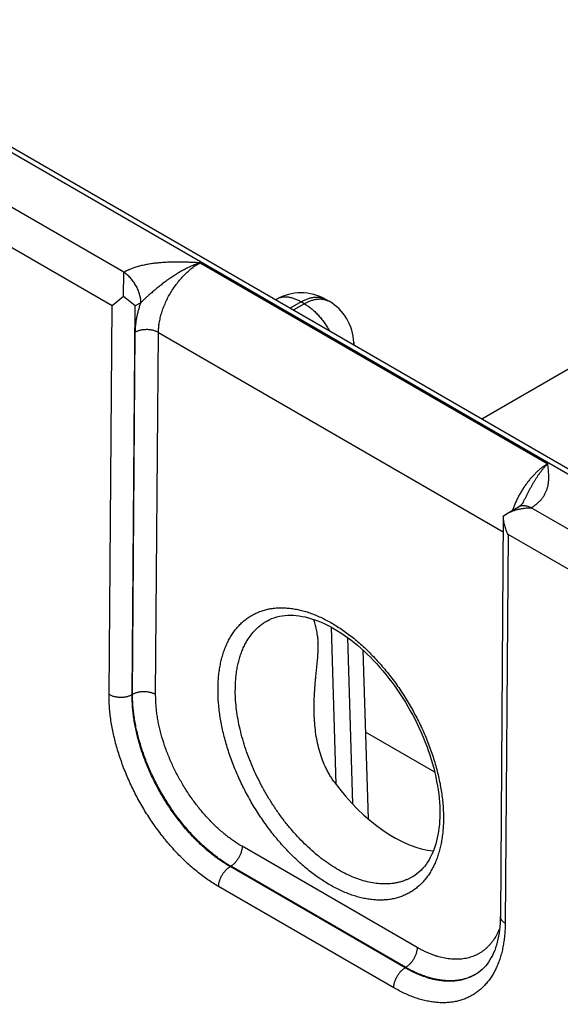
# Model space of a CAD drawing. Header units: inches. Extents: x 0 to 34, y 0 to 22.
# Tile 62 of 124: x 22.26 to 22.916, y 16.611 to 17.806. Entities that reach past the tile are written whole.
import ezdxf

# ---------------------------------------------------------------- set-up
doc = ezdxf.new("R2010")
doc.units = ezdxf.units.IN
doc.header["$LTSCALE"] = 1.87
doc.header["$MEASUREMENT"] = 0
doc.layers.get('0').update_dxf_attribs({"linetype": 'CONTINUOUS'})

msp = doc.modelspace()

# ---------------------------------------------------------------- linework, layer by layer
at = {"color": 7, "linetype": 'CONTINUOUS'}
for p, q in [((21.711, 17.9559), (26.9423, 14.9354)), ((21.7205, 17.9568), (26.9518, 14.9363)), ((22.8211, 17.3213), (23.8616, 17.9221)), ((22.3861, 17.4992), (22.2235, 17.5931)), ((22.3718, 17.4587), (22.1954, 17.5606)), ((22.4788, 17.5108), (22.9011, 17.2669)), ((22.3858, 17.4697), (22.3861, 17.4992)), ((22.3858, 17.4697), (22.3718, 17.4587)), ((22.3998, 17.4584), (22.3858, 17.4697)), ((22.5714, 17.4663), (22.5707, 17.4659)), ((22.6354, 17.464), (22.6314, 17.4663)), ((22.6314, 17.4663), (22.6314, 17.4663)), ((22.3682, 16.9869), (22.3718, 17.4587)), ((22.3962, 16.9866), (22.3998, 17.4584)), ((22.4069, 17.4623), (22.3998, 17.4584)), ((22.6014, 17.4633), (22.5883, 17.4557)), ((22.5922, 17.4535), (22.6054, 17.4611)), ((22.6054, 17.4611), (22.6014, 17.4633)), ((22.3967, 16.9869), (22.4001, 17.4265)), ((22.4248, 16.9866), (22.4281, 17.4262)), ((22.4281, 17.4262), (22.8471, 17.1843)), ((22.6654, 17.4139), (22.6654, 17.4112)), ((22.8511, 17.2059), (22.8657, 17.2146)), ((23.0437, 17.1195), (22.8811, 17.2134)), ((22.8472, 17.2031), (22.8436, 16.7171)), ((22.8472, 17.2032), (22.8511, 17.2059)), ((22.853, 17.1809), (22.8495, 16.709)), ((23.0294, 17.079), (22.853, 17.1809)), ((22.638, 17.0685), (22.6438, 16.8779)), ((22.6579, 17.0559), (22.664, 16.854)), ((22.6766, 17.0406), (22.6828, 16.8359)), ((22.3967, 16.9869), (22.3962, 16.9866)), ((22.7638, 16.8923), (22.6797, 16.9409)), ((22.7425, 16.6796), (22.5299, 16.8024)), ((22.516, 16.7782), (22.5152, 16.7777)), ((22.7279, 16.6549), (22.5152, 16.7777)), ((22.7286, 16.6554), (22.516, 16.7782)), ((22.714, 16.6307), (22.5013, 16.7535)), ((22.7286, 16.6554), (22.7279, 16.6549))]:
    msp.add_line(p, q, dxfattribs=at)
for points in [[(22.8714, 17.22), (22.8713, 17.2197), (22.871, 17.2193), (22.8708, 17.219), (22.8705, 17.2186), (22.8701, 17.2182), (22.8697, 17.2177), (22.8693, 17.2173), (22.8688, 17.2168), (22.8683, 17.2164), (22.8677, 17.2159), (22.867, 17.2155), (22.8663, 17.215), (22.8657, 17.2146)], [(22.5606, 17.0763), (22.5627, 17.0774), (22.5657, 17.0788), (22.5688, 17.0799), (22.572, 17.0809), (22.5752, 17.0817), (22.5785, 17.0823), (22.5818, 17.0827), (22.5852, 17.0829), (22.5887, 17.083), (22.5922, 17.0829), (22.5957, 17.0826), (22.5993, 17.0821), (22.6029, 17.0815), (22.6066, 17.0808), (22.6104, 17.0798), (22.6142, 17.0787), (22.618, 17.0775), (22.6219, 17.076), (22.6258, 17.0744), (22.6297, 17.0727), (22.6337, 17.0708), (22.6376, 17.0687), (22.6417, 17.0665), (22.6457, 17.0641), (22.6497, 17.0615), (22.6538, 17.0588), (22.6578, 17.056), (22.6618, 17.053), (22.6659, 17.0498), (22.6699, 17.0465), (22.6739, 17.0431), (22.6778, 17.0395), (22.6818, 17.0358), (22.6857, 17.0319), (22.6896, 17.028), (22.6934, 17.0239), (22.6972, 17.0196), (22.7009, 17.0153), (22.7046, 17.0109), (22.7082, 17.0063), (22.7117, 17.0017), (22.7152, 16.997), (22.7186, 16.9921), (22.7219, 16.9872), (22.7251, 16.9823), (22.7282, 16.9772), (22.7313, 16.9721), (22.7342, 16.9669), (22.7371, 16.9617), (22.7399, 16.9564), (22.7425, 16.9511), (22.745, 16.9458), (22.7475, 16.9404), (22.7498, 16.935), (22.752, 16.9296), (22.7541, 16.9241), (22.756, 16.9187), (22.7579, 16.9133), (22.7596, 16.9079), (22.7612, 16.9025), (22.7626, 16.8971), (22.764, 16.8918), (22.7652, 16.8865), (22.7662, 16.8812), (22.7672, 16.876), (22.768, 16.8709), (22.7687, 16.8658), (22.7692, 16.8607), (22.7696, 16.8558), (22.7699, 16.8509), (22.7701, 16.8461), (22.7701, 16.8416)], [(22.7701, 16.8416), (22.77, 16.8373), (22.7698, 16.8329), (22.7695, 16.8287), (22.769, 16.8245), (22.7685, 16.8204), (22.7678, 16.8165), (22.767, 16.8126), (22.7662, 16.8089), (22.7652, 16.8053), (22.7641, 16.8017), (22.7628, 16.7983), (22.7615, 16.795), (22.7601, 16.7919), (22.7585, 16.7888), (22.7569, 16.7859), (22.7551, 16.7831), (22.7533, 16.7804), (22.7513, 16.7778), (22.7492, 16.7754), (22.7469, 16.7731), (22.7446, 16.7709), (22.7421, 16.7689), (22.7395, 16.7671), (22.7376, 16.7658)], [(22.8436, 16.7171), (22.8435, 16.713), (22.8433, 16.7089), (22.843, 16.7048), (22.8426, 16.7008), (22.8421, 16.6969), (22.8414, 16.6932), (22.8407, 16.6895), (22.8398, 16.686), (22.8389, 16.6825), (22.8378, 16.6792), (22.8367, 16.676), (22.8354, 16.673), (22.834, 16.67), (22.8326, 16.6672), (22.831, 16.6645), (22.8293, 16.6619), (22.8275, 16.6594), (22.8256, 16.657), (22.8236, 16.6548), (22.8214, 16.6527), (22.8191, 16.6507), (22.8167, 16.6489), (22.8146, 16.6475)]]:
    msp.add_lwpolyline(points, dxfattribs=at)
for centre, radius, start, end in [((22.6014, 17.4144), 0.06, 60.0051, 119.9949), ((22.6054, 17.4121), 0.06, 1.7318, 59.9984), ((22.6453, 17.4133), 0.0201, 354.3428, 1.7241), ((22.7852, 16.697), 0.0575, 300.7165, 301.236)]:
    msp.add_arc(centre, radius, start, end, dxfattribs=at)
msp.add_ellipse((22.7114, 16.9571), major_axis=(-0.0909, 0.1521), ratio=0.567168, start_param=-4.54207, end_param=-3.534767, dxfattribs=at)
for points, knots in [([(22.4788, 17.5108), (22.4767, 17.5109), (22.4727, 17.511), (22.4665, 17.5113), (22.4604, 17.5115), (22.4543, 17.5116), (22.4482, 17.5116), (22.4431, 17.5115), (22.439, 17.5114), (22.436, 17.5112), (22.4329, 17.511), (22.4299, 17.5108), (22.4269, 17.5105), (22.4229, 17.5101), (22.418, 17.5094), (22.4121, 17.5083), (22.4064, 17.507), (22.4009, 17.5055), (22.3965, 17.504), (22.3935, 17.5028), (22.3919, 17.5021), (22.3907, 17.5016), (22.3895, 17.501), (22.3883, 17.5004), (22.3872, 17.4999), (22.3864, 17.4995), (22.3861, 17.4992)], [0, 0, 0, 0, 0.064622, 0.129264, 0.193941, 0.258655, 0.323387, 0.388097, 0.420423, 0.452714, 0.484955, 0.51713, 0.549219, 0.581201, 0.644741, 0.707526, 0.769292, 0.829745, 0.888563, 0.917261, 0.931414, 0.945428, 0.959302, 0.973027, 0.986593, 1, 1, 1, 1]), ([(22.4788, 17.5108), (22.4779, 17.5105), (22.4763, 17.51), (22.4739, 17.5091), (22.4715, 17.5081), (22.469, 17.5071), (22.4666, 17.506), (22.4646, 17.5051), (22.463, 17.5043), (22.4614, 17.5035), (22.4594, 17.5024), (22.4571, 17.5011), (22.4547, 17.4998), (22.4523, 17.4984), (22.4504, 17.4972), (22.4488, 17.4962), (22.4473, 17.4952), (22.4454, 17.4939), (22.4431, 17.4924), (22.4408, 17.4908), (22.4385, 17.4892), (22.4363, 17.4876), (22.434, 17.4859), (22.4318, 17.4842), (22.4296, 17.4825), (22.4274, 17.4807), (22.4253, 17.479), (22.4231, 17.4772), (22.421, 17.4754), (22.4189, 17.4736), (22.4171, 17.4721), (22.4157, 17.4709), (22.4147, 17.4699), (22.4137, 17.469), (22.4127, 17.4681), (22.4117, 17.4671), (22.4107, 17.4662), (22.4097, 17.4652), (22.4087, 17.4642), (22.4078, 17.4633), (22.4072, 17.4626), (22.4069, 17.4623)], [0, 0, 0, 0, 0.029372, 0.058981, 0.088813, 0.118861, 0.149121, 0.179582, 0.194883, 0.210229, 0.241049, 0.272034, 0.303168, 0.334435, 0.365822, 0.381556, 0.397315, 0.428901, 0.460565, 0.492294, 0.524077, 0.555902, 0.58776, 0.619642, 0.65154, 0.683447, 0.715357, 0.747263, 0.779155, 0.811022, 0.842847, 0.858736, 0.874605, 0.890448, 0.90626, 0.922034, 0.937761, 0.953433, 0.969038, 0.984566, 1, 1, 1, 1]), ([(22.4281, 17.4262), (22.4282, 17.4281), (22.4284, 17.432), (22.4291, 17.4379), (22.4304, 17.444), (22.4321, 17.4502), (22.4342, 17.4564), (22.4368, 17.4626), (22.4397, 17.4687), (22.4431, 17.4746), (22.4467, 17.4803), (22.4507, 17.4858), (22.4549, 17.491), (22.4594, 17.4959), (22.4641, 17.5003), (22.4688, 17.5043), (22.4737, 17.5078), (22.4771, 17.5099), (22.4788, 17.5108)], [0, 0, 0, 0, 0.055899, 0.114223, 0.174746, 0.237187, 0.30122, 0.366485, 0.432593, 0.499144, 0.565724, 0.631921, 0.69733, 0.761563, 0.824255, 0.885075, 0.943734, 1, 1, 1, 1]), ([(22.4069, 17.4623), (22.4069, 17.4631), (22.4068, 17.4648), (22.4065, 17.4673), (22.406, 17.4699), (22.4053, 17.4726), (22.4044, 17.4753), (22.4034, 17.478), (22.4022, 17.4806), (22.4008, 17.4832), (22.3993, 17.4857), (22.3977, 17.4881), (22.3959, 17.4904), (22.3941, 17.4925), (22.3922, 17.4945), (22.3902, 17.4963), (22.3882, 17.4978), (22.3868, 17.4988), (22.3861, 17.4992)], [0, 0, 0, 0, 0.055916, 0.114368, 0.175102, 0.237812, 0.302147, 0.36772, 0.434122, 0.500926, 0.567698, 0.634004, 0.699419, 0.763536, 0.825974, 0.886388, 0.944477, 1, 1, 1, 1]), ([(22.6014, 17.4633), (22.6001, 17.4641), (22.598, 17.4652), (22.5952, 17.4664), (22.5925, 17.4674), (22.5898, 17.4682), (22.5872, 17.4687), (22.5852, 17.469), (22.5833, 17.4691), (22.5815, 17.4691), (22.5796, 17.469), (22.5779, 17.4687), (22.5762, 17.4683), (22.5745, 17.4678), (22.5729, 17.4671), (22.5719, 17.4666), (22.5714, 17.4663)], [0, 0, 0, 0, 0.14854, 0.219945, 0.289416, 0.422581, 0.486418, 0.548507, 0.608952, 0.667884, 0.725458, 0.781853, 0.837274, 0.891943, 0.946101, 1, 1, 1, 1]), ([(22.6014, 17.4633), (22.6028, 17.4641), (22.6048, 17.4652), (22.6076, 17.4664), (22.6103, 17.4674), (22.613, 17.4682), (22.6157, 17.4687), (22.6177, 17.469), (22.6196, 17.4691), (22.6214, 17.4691), (22.6232, 17.469), (22.625, 17.4687), (22.6267, 17.4683), (22.6284, 17.4678), (22.6299, 17.4671), (22.6309, 17.4666), (22.6314, 17.4663)], [0, 0, 0, 0, 0.14854, 0.219945, 0.289416, 0.422581, 0.486418, 0.548507, 0.608952, 0.667884, 0.725458, 0.781853, 0.837274, 0.891943, 0.946101, 1, 1, 1, 1]), ([(22.6054, 17.4611), (22.6067, 17.4618), (22.6088, 17.4629), (22.6116, 17.4641), (22.6143, 17.4652), (22.617, 17.4659), (22.6197, 17.4665), (22.6216, 17.4667), (22.6235, 17.4669), (22.6254, 17.4669), (22.6272, 17.4667), (22.6289, 17.4664), (22.6307, 17.466), (22.6323, 17.4655), (22.6339, 17.4648), (22.6349, 17.4643), (22.6354, 17.464)], [0, 0, 0, 0, 0.148542, 0.219948, 0.289419, 0.422584, 0.486421, 0.548509, 0.608954, 0.667885, 0.725458, 0.781853, 0.837273, 0.891942, 0.9461, 1, 1, 1, 1]), ([(22.4001, 17.4265), (22.4001, 17.4279), (22.4002, 17.4307), (22.4006, 17.4351), (22.4011, 17.4395), (22.4019, 17.444), (22.4028, 17.4485), (22.404, 17.4531), (22.4053, 17.4577), (22.4063, 17.4607), (22.4069, 17.4623)], [0, 0, 0, 0, 0.115519, 0.23407, 0.355522, 0.479718, 0.606475, 0.735591, 0.866844, 1, 1, 1, 1]), ([(22.6054, 17.4611), (22.6068, 17.4602), (22.6098, 17.4584), (22.614, 17.4552), (22.6181, 17.4515), (22.6222, 17.4475), (22.626, 17.4431), (22.6296, 17.4384), (22.633, 17.4334), (22.6351, 17.4299), (22.6361, 17.4282)], [0, 0, 0, 0, 0.111529, 0.228192, 0.349474, 0.474739, 0.603255, 0.734216, 0.866762, 1, 1, 1, 1]), ([(22.4281, 17.4262), (22.4277, 17.4265), (22.4267, 17.427), (22.4251, 17.4277), (22.4235, 17.4282), (22.4217, 17.4287), (22.4199, 17.4291), (22.418, 17.4294), (22.4161, 17.4296), (22.4142, 17.4296), (22.4122, 17.4296), (22.4103, 17.4295), (22.4084, 17.4292), (22.4066, 17.4289), (22.4048, 17.4284), (22.4032, 17.4279), (22.4016, 17.4272), (22.4006, 17.4267), (22.4001, 17.4265)], [0, 0, 0, 0, 0.055795, 0.11408, 0.174617, 0.237111, 0.301226, 0.366589, 0.432804, 0.49946, 0.566134, 0.632405, 0.697861, 0.762102, 0.824755, 0.885479, 0.943975, 1, 1, 1, 1]), ([(22.9011, 17.2669), (22.9, 17.2662), (22.8978, 17.2648), (22.8945, 17.2624), (22.8912, 17.2598), (22.888, 17.2569), (22.8849, 17.2538), (22.8818, 17.2506), (22.8788, 17.2471), (22.876, 17.2434), (22.8732, 17.2396), (22.8706, 17.2357), (22.8681, 17.2316), (22.8658, 17.2275), (22.8636, 17.2232), (22.8616, 17.2189), (22.8598, 17.2145), (22.8587, 17.2116), (22.8582, 17.2101)], [0, 0, 0, 0, 0.05415, 0.110121, 0.167813, 0.227103, 0.28785, 0.349895, 0.413068, 0.477184, 0.542052, 0.607471, 0.673238, 0.739145, 0.804981, 0.870539, 0.935613, 1, 1, 1, 1]), ([(22.8714, 17.22), (22.872, 17.2212), (22.8731, 17.2234), (22.8748, 17.2268), (22.8765, 17.2302), (22.8782, 17.2336), (22.88, 17.2368), (22.8814, 17.2395), (22.8826, 17.2417), (22.8836, 17.2432), (22.8845, 17.2448), (22.8854, 17.2463), (22.8863, 17.2478), (22.8873, 17.2493), (22.8882, 17.2507), (22.8892, 17.2522), (22.8901, 17.2536), (22.8911, 17.2549), (22.8921, 17.2563), (22.8934, 17.258), (22.8947, 17.2597), (22.8961, 17.2613), (22.8971, 17.2625), (22.8981, 17.2637), (22.8994, 17.2651), (22.9004, 17.2662), (22.9011, 17.2669)], [0, 0, 0, 0, 0.068622, 0.136902, 0.204748, 0.272068, 0.338771, 0.40474, 0.437411, 0.469855, 0.502066, 0.534033, 0.565732, 0.597143, 0.628254, 0.659057, 0.689542, 0.719698, 0.749503, 0.778936, 0.836664, 0.864945, 0.89282, 0.920268, 0.947282, 1, 1, 1, 1]), ([(22.8811, 17.2134), (22.8815, 17.2136), (22.8822, 17.214), (22.8832, 17.2147), (22.8842, 17.2154), (22.8852, 17.2161), (22.8861, 17.2168), (22.8873, 17.2177), (22.8893, 17.2194), (22.8914, 17.2214), (22.8933, 17.2235), (22.8946, 17.2251), (22.8957, 17.2267), (22.8968, 17.2284), (22.8978, 17.2301), (22.8986, 17.2318), (22.8994, 17.2335), (22.9, 17.2352), (22.9006, 17.237), (22.9011, 17.2387), (22.9015, 17.2405), (22.9018, 17.2422), (22.9021, 17.244), (22.9023, 17.2457), (22.9024, 17.2475), (22.9025, 17.2499), (22.9025, 17.2528), (22.9023, 17.2563), (22.902, 17.2599), (22.9016, 17.2634), (22.9013, 17.2657), (22.9011, 17.2669)], [0, 0, 0, 0, 0.020017, 0.03978, 0.059279, 0.078529, 0.097535, 0.116299, 0.153108, 0.223981, 0.258156, 0.291554, 0.324235, 0.356263, 0.387701, 0.418617, 0.449076, 0.479141, 0.508875, 0.538335, 0.567574, 0.596639, 0.625574, 0.654418, 0.683199, 0.711947, 0.76941, 0.826926, 0.884538, 0.942242, 1, 1, 1, 1]), ([(22.8511, 17.2059), (22.8522, 17.2066), (22.8545, 17.2078), (22.858, 17.2093), (22.8616, 17.2106), (22.8654, 17.2116), (22.8693, 17.2124), (22.8726, 17.2129), (22.8752, 17.2131), (22.8772, 17.2133), (22.8792, 17.2134), (22.8805, 17.2134), (22.8811, 17.2134)], [0, 0, 0, 0, 0.120924, 0.243645, 0.367791, 0.493041, 0.619116, 0.745774, 0.809258, 0.872807, 0.936396, 1, 1, 1, 1]), ([(22.8657, 17.2146), (22.8659, 17.2148), (22.8665, 17.2151), (22.8673, 17.2154), (22.8681, 17.2157), (22.869, 17.2159), (22.8699, 17.2161), (22.8711, 17.2162), (22.8728, 17.2162), (22.8748, 17.2159), (22.8768, 17.2153), (22.879, 17.2145), (22.8803, 17.2138), (22.881, 17.2134)], [0, 0, 0, 0, 0.054158, 0.108566, 0.16347, 0.219102, 0.27568, 0.333402, 0.452882, 0.578736, 0.711689, 0.852099, 1, 1, 1, 1]), ([(22.853, 17.1809), (22.8525, 17.1818), (22.8517, 17.1835), (22.8506, 17.1862), (22.8497, 17.189), (22.8488, 17.1918), (22.8482, 17.1946), (22.8476, 17.1975), (22.8473, 17.2003), (22.8472, 17.2023), (22.8472, 17.2032)], [0, 0, 0, 0, 0.125341, 0.250868, 0.37644, 0.501918, 0.627161, 0.752025, 0.876356, 1, 1, 1, 1]), ([(22.5006, 16.9936), (22.5006, 16.9962), (22.5007, 17.0013), (22.5013, 17.0087), (22.5021, 17.016), (22.5033, 17.023), (22.5049, 17.0298), (22.5067, 17.0363), (22.5085, 17.0415), (22.5101, 17.0455), (22.5118, 17.0493), (22.5141, 17.0539), (22.5172, 17.0591), (22.5206, 17.064), (22.5242, 17.0685), (22.5282, 17.0727), (22.5323, 17.0765), (22.5368, 17.0798), (22.5415, 17.0828), (22.5464, 17.0854), (22.5515, 17.0875), (22.5569, 17.0893), (22.5624, 17.0906), (22.5682, 17.0915), (22.5741, 17.092), (22.5801, 17.092), (22.5863, 17.0916), (22.5926, 17.0908), (22.599, 17.0895), (22.6055, 17.0879), (22.6121, 17.0858), (22.6187, 17.0833), (22.6254, 17.0804), (22.6321, 17.0771), (22.6388, 17.0734), (22.6455, 17.0693), (22.6522, 17.0648), (22.6589, 17.06), (22.6655, 17.0549), (22.672, 17.0494), (22.6785, 17.0436), (22.6849, 17.0374), (22.6911, 17.031), (22.6972, 17.0243), (22.7032, 17.0173), (22.709, 17.0101), (22.7147, 17.0027), (22.7201, 16.995), (22.7254, 16.9872), (22.7304, 16.9791), (22.7353, 16.9709), (22.7398, 16.9626), (22.7442, 16.9542), (22.7483, 16.9457), (22.7521, 16.9371), (22.7556, 16.9284), (22.7589, 16.9197), (22.7619, 16.911), (22.7646, 16.9023), (22.7669, 16.8936), (22.769, 16.885), (22.7707, 16.8765), (22.7721, 16.868), (22.7732, 16.8597), (22.774, 16.8515), (22.7744, 16.8434), (22.7745, 16.8381), (22.7745, 16.8354)], [0, 0, 0, 0, 0.015722, 0.031052, 0.045986, 0.060522, 0.074664, 0.088417, 0.101794, 0.108347, 0.114812, 0.12749, 0.139855, 0.151939, 0.163779, 0.175415, 0.186893, 0.198263, 0.209575, 0.220883, 0.232239, 0.243695, 0.2553, 0.267101, 0.279139, 0.291452, 0.304073, 0.317029, 0.330342, 0.344028, 0.358101, 0.372568, 0.387432, 0.402694, 0.418348, 0.434388, 0.450802, 0.467578, 0.4847, 0.50215, 0.519907, 0.537949, 0.556253, 0.574794, 0.593544, 0.612477, 0.631564, 0.650776, 0.670082, 0.689452, 0.708857, 0.728264, 0.747643, 0.766963, 0.786193, 0.805305, 0.824267, 0.843053, 0.861633, 0.879981, 0.898072, 0.915882, 0.933389, 0.950571, 0.967411, 0.983892, 1, 1, 1, 1]), ([(22.5216, 16.9934), (22.5216, 16.9958), (22.5217, 17.0006), (22.5223, 17.0076), (22.5231, 17.0144), (22.5243, 17.0209), (22.5257, 17.0273), (22.5275, 17.0333), (22.5292, 17.0382), (22.5307, 17.0419), (22.5323, 17.0455), (22.5345, 17.0498), (22.5375, 17.0546), (22.5407, 17.0591), (22.5441, 17.0633), (22.5479, 17.0671), (22.5518, 17.0706), (22.5561, 17.0737), (22.559, 17.0755), (22.5606, 17.0763)], [0, 0, 0, 0, 0.075146, 0.148392, 0.219714, 0.289109, 0.356591, 0.422195, 0.48598, 0.517219, 0.548036, 0.608455, 0.667377, 0.724961, 0.781392, 0.836876, 0.891641, 0.94593, 1, 1, 1, 1]), ([(22.6164, 17.078), (22.6167, 17.0771), (22.6172, 17.0751), (22.6181, 17.0721), (22.6189, 17.069), (22.6197, 17.0656), (22.6204, 17.0626), (22.6208, 17.0601), (22.6211, 17.0581), (22.6214, 17.056), (22.6217, 17.0539), (22.6219, 17.0517), (22.622, 17.0502), (22.622, 17.0494)], [0, 0, 0, 0, 0.100346, 0.20641, 0.318724, 0.437952, 0.564886, 0.631518, 0.700401, 0.771633, 0.845287, 0.921408, 1, 1, 1, 1]), ([(22.6174, 16.963), (22.6173, 16.9668), (22.6173, 16.9724), (22.6174, 16.98), (22.6177, 16.9856), (22.618, 16.9912), (22.6184, 16.9968), (22.6189, 17.0024), (22.6194, 17.008), (22.62, 17.0135), (22.6205, 17.0189), (22.6211, 17.0243), (22.6216, 17.0296), (22.6219, 17.0348), (22.6222, 17.0399), (22.6222, 17.0447), (22.6221, 17.0479), (22.622, 17.0494)], [0, 0, 0, 0, 0.130679, 0.19596, 0.261164, 0.326254, 0.391186, 0.4559, 0.520316, 0.584325, 0.647779, 0.710469, 0.772113, 0.832343, 0.890711, 0.946737, 1, 1, 1, 1]), ([(22.5013, 16.7535), (22.4991, 16.7548), (22.4947, 16.7575), (22.4881, 16.7618), (22.4816, 16.7666), (22.4751, 16.7716), (22.4687, 16.777), (22.4623, 16.7827), (22.4561, 16.7887), (22.45, 16.795), (22.444, 16.8016), (22.4381, 16.8085), (22.4324, 16.8155), (22.4269, 16.8228), (22.4215, 16.8304), (22.4163, 16.8381), (22.4114, 16.8459), (22.4067, 16.854), (22.4021, 16.8621), (22.3979, 16.8704), (22.3939, 16.8788), (22.3901, 16.8872), (22.3867, 16.8957), (22.3835, 16.9042), (22.3805, 16.9128), (22.3779, 16.9213), (22.3756, 16.9298), (22.3736, 16.9383), (22.3719, 16.9466), (22.3705, 16.9549), (22.3694, 16.9631), (22.3687, 16.9712), (22.3682, 16.9791), (22.3682, 16.9843), (22.3682, 16.9869)], [0, 0, 0, 0, 0.027577, 0.055799, 0.084642, 0.11408, 0.144082, 0.174612, 0.205633, 0.237103, 0.268981, 0.301219, 0.333772, 0.366589, 0.39962, 0.432814, 0.466118, 0.49948, 0.532846, 0.566164, 0.59938, 0.632442, 0.665299, 0.6979, 0.730195, 0.762137, 0.79368, 0.824781, 0.855398, 0.885492, 0.91503, 0.943978, 0.972309, 1, 1, 1, 1]), ([(22.3682, 16.9869), (22.3687, 16.9866), (22.3696, 16.9861), (22.3712, 16.9854), (22.3729, 16.9848), (22.3746, 16.9844), (22.3764, 16.984), (22.3783, 16.9837), (22.3802, 16.9835), (22.3822, 16.9834), (22.3841, 16.9835), (22.386, 16.9836), (22.3879, 16.9838), (22.3897, 16.9842), (22.3915, 16.9846), (22.3932, 16.9852), (22.3948, 16.9858), (22.3958, 16.9863), (22.3962, 16.9866)], [0, 0, 0, 0, 0.055795, 0.11408, 0.174617, 0.237111, 0.301226, 0.366589, 0.432804, 0.49946, 0.566134, 0.632405, 0.697861, 0.762102, 0.824755, 0.885479, 0.943975, 1, 1, 1, 1]), ([(22.5152, 16.7777), (22.5132, 16.7789), (22.5093, 16.7813), (22.5034, 16.7852), (22.4975, 16.7894), (22.4917, 16.7939), (22.4859, 16.7987), (22.4803, 16.8038), (22.4747, 16.8092), (22.4692, 16.8148), (22.4638, 16.8207), (22.4586, 16.8268), (22.4535, 16.8332), (22.4485, 16.8397), (22.4437, 16.8464), (22.4376, 16.8556), (22.4303, 16.8675), (22.4238, 16.8798), (22.419, 16.8898), (22.4157, 16.8973), (22.4126, 16.9049), (22.4097, 16.9126), (22.4071, 16.9202), (22.4048, 16.9278), (22.4027, 16.9355), (22.401, 16.943), (22.3995, 16.9505), (22.3982, 16.958), (22.3973, 16.9653), (22.3966, 16.9725), (22.3963, 16.9796), (22.3962, 16.9843), (22.3962, 16.9866)], [0, 0, 0, 0, 0.027593, 0.055826, 0.084678, 0.114121, 0.144124, 0.174653, 0.20567, 0.237135, 0.269005, 0.301235, 0.333777, 0.366583, 0.399602, 0.432784, 0.49942, 0.566075, 0.599282, 0.632336, 0.665186, 0.697782, 0.730075, 0.762017, 0.793563, 0.824669, 0.855295, 0.885402, 0.914956, 0.943924, 0.97228, 1, 1, 1, 1]), ([(22.4248, 16.9866), (22.4243, 16.9869), (22.4233, 16.9874), (22.4218, 16.9881), (22.4201, 16.9886), (22.4184, 16.9891), (22.4165, 16.9895), (22.4147, 16.9898), (22.4127, 16.99), (22.4108, 16.99), (22.4089, 16.99), (22.407, 16.9899), (22.4051, 16.9896), (22.4032, 16.9893), (22.4015, 16.9888), (22.3998, 16.9883), (22.3982, 16.9876), (22.3972, 16.9871), (22.3967, 16.9869)], [0, 0, 0, 0, 0.055795, 0.11408, 0.174617, 0.237111, 0.301226, 0.366589, 0.432804, 0.49946, 0.566134, 0.632405, 0.697861, 0.762102, 0.824755, 0.885479, 0.943975, 1, 1, 1, 1]), ([(22.516, 16.7782), (22.514, 16.7793), (22.51, 16.7817), (22.5042, 16.7856), (22.4983, 16.7899), (22.4926, 16.7944), (22.4868, 16.7992), (22.4812, 16.8043), (22.4756, 16.8097), (22.4701, 16.8154), (22.4647, 16.8212), (22.4595, 16.8274), (22.4544, 16.8337), (22.4494, 16.8402), (22.4446, 16.847), (22.4385, 16.8562), (22.4312, 16.868), (22.4247, 16.8803), (22.4199, 16.8903), (22.4165, 16.8978), (22.4134, 16.9054), (22.4106, 16.913), (22.4079, 16.9207), (22.4056, 16.9283), (22.4035, 16.9359), (22.4017, 16.9434), (22.4001, 16.9509), (22.3989, 16.9583), (22.3979, 16.9657), (22.3972, 16.9729), (22.3968, 16.9799), (22.3967, 16.9846), (22.3967, 16.9869)], [0, 0, 0, 0, 0.027562, 0.055773, 0.084609, 0.114043, 0.144043, 0.174575, 0.2056, 0.237078, 0.268964, 0.301212, 0.333775, 0.366604, 0.399648, 0.432855, 0.499541, 0.566242, 0.599468, 0.63254, 0.665404, 0.69801, 0.730308, 0.762251, 0.793793, 0.824888, 0.855497, 0.88558, 0.915102, 0.94403, 0.972338, 1, 1, 1, 1]), ([(22.5299, 16.8024), (22.5281, 16.8034), (22.5246, 16.8055), (22.5194, 16.8089), (22.5143, 16.8127), (22.5092, 16.8167), (22.5041, 16.8209), (22.4991, 16.8254), (22.4942, 16.8302), (22.4877, 16.8369), (22.4798, 16.8457), (22.471, 16.8571), (22.4627, 16.8691), (22.4551, 16.8816), (22.4481, 16.8946), (22.442, 16.9078), (22.4368, 16.9213), (22.4331, 16.9325), (22.4306, 16.9415), (22.429, 16.9482), (22.4277, 16.9548), (22.4266, 16.9614), (22.4258, 16.9678), (22.4252, 16.9742), (22.4248, 16.9804), (22.4248, 16.9846), (22.4248, 16.9866)], [0, 0, 0, 0, 0.027579, 0.055802, 0.084647, 0.114087, 0.14409, 0.174622, 0.205644, 0.237117, 0.301229, 0.366595, 0.432817, 0.49948, 0.566161, 0.632436, 0.69789, 0.762123, 0.793668, 0.824771, 0.855389, 0.885486, 0.915025, 0.943975, 0.972308, 1, 1, 1, 1]), ([(22.7745, 16.8354), (22.7745, 16.8329), (22.7743, 16.8278), (22.7738, 16.8203), (22.7729, 16.813), (22.7717, 16.806), (22.7702, 16.7993), (22.7683, 16.7928), (22.7665, 16.7876), (22.7649, 16.7836), (22.7632, 16.7797), (22.7609, 16.7751), (22.7578, 16.7699), (22.7545, 16.765), (22.7508, 16.7605), (22.7469, 16.7563), (22.7427, 16.7526), (22.7383, 16.7492), (22.7336, 16.7462), (22.7287, 16.7436), (22.7235, 16.7415), (22.7182, 16.7397), (22.7126, 16.7384), (22.7069, 16.7375), (22.701, 16.7371), (22.695, 16.737), (22.6888, 16.7374), (22.6825, 16.7382), (22.6761, 16.7395), (22.6696, 16.7412), (22.663, 16.7432), (22.6564, 16.7457), (22.6497, 16.7486), (22.643, 16.752), (22.6362, 16.7556), (22.6295, 16.7597), (22.6228, 16.7642), (22.6162, 16.769), (22.6096, 16.7741), (22.603, 16.7796), (22.5965, 16.7855), (22.5902, 16.7916), (22.5839, 16.798), (22.5778, 16.8047), (22.5718, 16.8117), (22.566, 16.8189), (22.5604, 16.8264), (22.5549, 16.834), (22.5497, 16.8419), (22.5446, 16.8499), (22.5398, 16.8581), (22.5352, 16.8664), (22.5308, 16.8749), (22.5268, 16.8834), (22.5229, 16.892), (22.5194, 16.9007), (22.5161, 16.9094), (22.5131, 16.9181), (22.5105, 16.9268), (22.5081, 16.9354), (22.5061, 16.944), (22.5043, 16.9526), (22.5029, 16.961), (22.5018, 16.9694), (22.501, 16.9776), (22.5006, 16.9857), (22.5005, 16.991), (22.5006, 16.9936)], [0, 0, 0, 0, 0.015724, 0.031057, 0.045993, 0.060531, 0.074675, 0.08843, 0.101809, 0.108363, 0.114829, 0.127508, 0.139874, 0.151959, 0.1638, 0.175436, 0.186915, 0.198285, 0.209598, 0.220905, 0.232261, 0.243716, 0.255321, 0.267121, 0.279159, 0.291472, 0.304092, 0.317047, 0.330359, 0.344045, 0.358118, 0.372585, 0.387449, 0.40271, 0.418364, 0.434404, 0.450818, 0.467595, 0.484717, 0.502167, 0.519924, 0.537966, 0.556271, 0.574812, 0.593562, 0.612496, 0.631583, 0.650794, 0.670101, 0.689471, 0.708876, 0.728283, 0.747661, 0.766981, 0.786211, 0.805322, 0.824284, 0.843068, 0.861647, 0.879995, 0.898084, 0.915893, 0.933397, 0.950578, 0.967416, 0.983894, 1, 1, 1, 1]), ([(22.7376, 16.7658), (22.7365, 16.7652), (22.7342, 16.7639), (22.7307, 16.7622), (22.7272, 16.7608), (22.7235, 16.7595), (22.7196, 16.7585), (22.7157, 16.7577), (22.7117, 16.7571), (22.7077, 16.7568), (22.7035, 16.7566), (22.6978, 16.7568), (22.6905, 16.7575), (22.6815, 16.7593), (22.6724, 16.7619), (22.6632, 16.7654), (22.6539, 16.7698), (22.6445, 16.775), (22.6352, 16.781), (22.6259, 16.7877), (22.6168, 16.7952), (22.6078, 16.8033), (22.5991, 16.8121), (22.5906, 16.8215), (22.5824, 16.8314), (22.5746, 16.8418), (22.5672, 16.8527), (22.5602, 16.8639), (22.5537, 16.8754), (22.5478, 16.8871), (22.5423, 16.8991), (22.5375, 16.9111), (22.5332, 16.9232), (22.5296, 16.9353), (22.5266, 16.9473), (22.5243, 16.9592), (22.5227, 16.9709), (22.5217, 16.9822), (22.5215, 16.9897), (22.5216, 16.9934)], [0, 0, 0, 0, 0.010751, 0.021516, 0.032326, 0.043207, 0.054186, 0.065289, 0.076541, 0.087963, 0.099576, 0.111399, 0.135729, 0.161068, 0.187489, 0.215034, 0.243717, 0.273528, 0.304433, 0.33638, 0.3693, 0.403109, 0.437712, 0.473001, 0.508862, 0.545174, 0.581809, 0.618637, 0.655525, 0.69234, 0.728949, 0.765223, 0.801034, 0.836262, 0.870792, 0.904519, 0.937349, 0.969198, 1, 1, 1, 1]), ([(22.6418, 16.8806), (22.6407, 16.882), (22.6386, 16.885), (22.6358, 16.8896), (22.6332, 16.8944), (22.63, 16.9009), (22.6266, 16.9093), (22.6233, 16.9197), (22.6208, 16.9303), (22.6191, 16.9411), (22.6179, 16.952), (22.6175, 16.9593), (22.6174, 16.963)], [0, 0, 0, 0, 0.062188, 0.124385, 0.186609, 0.248871, 0.373517, 0.498406, 0.623539, 0.74889, 0.874403, 1, 1, 1, 1]), ([(22.5299, 16.8024), (22.5299, 16.8018), (22.5298, 16.8007), (22.5296, 16.799), (22.5293, 16.7973), (22.5288, 16.7956), (22.5282, 16.7938), (22.5275, 16.7921), (22.5267, 16.7903), (22.5258, 16.7886), (22.5248, 16.787), (22.5237, 16.7854), (22.5226, 16.7839), (22.5213, 16.7825), (22.5201, 16.7812), (22.5187, 16.7801), (22.5174, 16.779), (22.5165, 16.7784), (22.516, 16.7782)], [0, 0, 0, 0, 0.055928, 0.114297, 0.174873, 0.237366, 0.301446, 0.366749, 0.432887, 0.499457, 0.566045, 0.63224, 0.697636, 0.761844, 0.824496, 0.885259, 0.94384, 1, 1, 1, 1]), ([(22.5013, 16.7535), (22.5013, 16.754), (22.5014, 16.7551), (22.5016, 16.7568), (22.5019, 16.7585), (22.5024, 16.7603), (22.503, 16.762), (22.5037, 16.7638), (22.5045, 16.7655), (22.5054, 16.7672), (22.5064, 16.7689), (22.5075, 16.7704), (22.5087, 16.7719), (22.5099, 16.7733), (22.5112, 16.7746), (22.5125, 16.7758), (22.5138, 16.7768), (22.5148, 16.7774), (22.5152, 16.7777)], [0, 0, 0, 0, 0.055928, 0.114297, 0.174873, 0.237366, 0.301446, 0.366749, 0.432887, 0.499457, 0.566045, 0.63224, 0.697636, 0.761844, 0.824496, 0.885259, 0.94384, 1, 1, 1, 1]), ([(22.8495, 16.709), (22.849, 16.7092), (22.8482, 16.7098), (22.847, 16.7107), (22.846, 16.7117), (22.8451, 16.7127), (22.8445, 16.7138), (22.8441, 16.7147), (22.8438, 16.7155), (22.8437, 16.716), (22.8436, 16.7166), (22.8436, 16.717), (22.8436, 16.7171)], [0, 0, 0, 0, 0.149161, 0.29045, 0.42389, 0.549841, 0.66905, 0.782677, 0.83792, 0.892387, 0.946327, 1, 1, 1, 1]), ([(22.8495, 16.709), (22.8495, 16.7065), (22.8493, 16.7015), (22.8488, 16.6941), (22.8479, 16.687), (22.8468, 16.6801), (22.8453, 16.6735), (22.8435, 16.6671), (22.8417, 16.662), (22.8401, 16.6581), (22.8384, 16.6543), (22.8362, 16.6498), (22.8332, 16.6447), (22.8299, 16.6399), (22.8263, 16.6355), (22.8224, 16.6314), (22.8183, 16.6277), (22.814, 16.6244), (22.8094, 16.6214), (22.8045, 16.6189), (22.7995, 16.6168), (22.7943, 16.6151), (22.7888, 16.6138), (22.7832, 16.6129), (22.7774, 16.6125), (22.7715, 16.6124), (22.7654, 16.6128), (22.7593, 16.6136), (22.753, 16.6149), (22.7466, 16.6165), (22.7402, 16.6185), (22.7336, 16.621), (22.7271, 16.6238), (22.7205, 16.6271), (22.7162, 16.6295), (22.714, 16.6307)], [0, 0, 0, 0, 0.037585, 0.074234, 0.109935, 0.144687, 0.178494, 0.211375, 0.243355, 0.259022, 0.274478, 0.304787, 0.334347, 0.363235, 0.391537, 0.419353, 0.446791, 0.473968, 0.501007, 0.528034, 0.555176, 0.582556, 0.610294, 0.638498, 0.66727, 0.6967, 0.726865, 0.75783, 0.789649, 0.822362, 0.855998, 0.890577, 0.926106, 0.962583, 1, 1, 1, 1]), ([(22.8429, 16.7032), (22.8419, 16.7008), (22.8399, 16.6963), (22.8368, 16.6909), (22.8341, 16.687), (22.8319, 16.6842), (22.8296, 16.6816), (22.8272, 16.6792), (22.8246, 16.677), (22.8219, 16.6749), (22.8191, 16.6731), (22.8162, 16.6714), (22.8132, 16.6699), (22.8101, 16.6687), (22.8069, 16.6676), (22.8036, 16.6667), (22.8002, 16.666), (22.7968, 16.6655), (22.7932, 16.6652), (22.7896, 16.6652), (22.7859, 16.6653), (22.7808, 16.6657), (22.7744, 16.6668), (22.7679, 16.6684), (22.7627, 16.6702), (22.7587, 16.6717), (22.7546, 16.6734), (22.7506, 16.6753), (22.7465, 16.6773), (22.7439, 16.6788), (22.7425, 16.6796)], [0, 0, 0, 0, 0.063663, 0.124842, 0.154624, 0.183933, 0.21283, 0.241379, 0.269653, 0.297724, 0.32567, 0.353571, 0.381504, 0.409549, 0.437785, 0.466284, 0.495119, 0.524357, 0.554059, 0.584281, 0.615074, 0.646483, 0.711275, 0.778915, 0.813859, 0.849562, 0.886029, 0.923261, 0.961254, 1, 1, 1, 1]), ([(22.7425, 16.6796), (22.7425, 16.679), (22.7425, 16.6779), (22.7423, 16.6763), (22.7419, 16.6745), (22.7415, 16.6728), (22.7409, 16.671), (22.7402, 16.6693), (22.7394, 16.6676), (22.7384, 16.6659), (22.7374, 16.6642), (22.7364, 16.6626), (22.7352, 16.6611), (22.734, 16.6598), (22.7327, 16.6585), (22.7314, 16.6573), (22.73, 16.6563), (22.7291, 16.6557), (22.7286, 16.6554)], [0, 0, 0, 0, 0.055928, 0.114297, 0.174873, 0.237366, 0.301446, 0.366749, 0.432887, 0.499457, 0.566045, 0.63224, 0.697636, 0.761844, 0.824496, 0.885259, 0.94384, 1, 1, 1, 1]), ([(22.714, 16.6307), (22.714, 16.6313), (22.7141, 16.6324), (22.7143, 16.634), (22.7146, 16.6358), (22.7151, 16.6375), (22.7157, 16.6393), (22.7164, 16.641), (22.7172, 16.6427), (22.7181, 16.6444), (22.7191, 16.6461), (22.7202, 16.6477), (22.7213, 16.6492), (22.7226, 16.6505), (22.7238, 16.6518), (22.7252, 16.653), (22.7265, 16.654), (22.7274, 16.6546), (22.7279, 16.6549)], [0, 0, 0, 0, 0.055928, 0.114297, 0.174873, 0.237366, 0.301446, 0.366749, 0.432887, 0.499457, 0.566045, 0.63224, 0.697636, 0.761844, 0.824496, 0.885259, 0.94384, 1, 1, 1, 1]), ([(22.8146, 16.6475), (22.8132, 16.6467), (22.8103, 16.645), (22.8058, 16.643), (22.801, 16.6413), (22.7961, 16.64), (22.791, 16.6391), (22.7857, 16.6386), (22.7803, 16.6385), (22.7758, 16.6387), (22.7721, 16.6391), (22.7683, 16.6396), (22.7635, 16.6405), (22.7576, 16.642), (22.7518, 16.6438), (22.7458, 16.646), (22.7398, 16.6486), (22.7338, 16.6516), (22.7299, 16.6538), (22.7279, 16.6549)], [0, 0, 0, 0, 0.05438, 0.108894, 0.163807, 0.21937, 0.275821, 0.333378, 0.392237, 0.452566, 0.483333, 0.514518, 0.578192, 0.643688, 0.711072, 0.780384, 0.851647, 0.924858, 1, 1, 1, 1]), ([(22.8146, 16.6475), (22.8132, 16.6467), (22.8103, 16.6452), (22.8058, 16.6432), (22.8011, 16.6416), (22.7962, 16.6404), (22.7911, 16.6396), (22.7859, 16.6391), (22.7806, 16.6391), (22.7761, 16.6393), (22.7724, 16.6397), (22.7686, 16.6403), (22.7639, 16.6412), (22.7581, 16.6426), (22.7523, 16.6444), (22.7464, 16.6466), (22.7405, 16.6492), (22.7345, 16.6521), (22.7306, 16.6543), (22.7286, 16.6554)], [0, 0, 0, 0, 0.054139, 0.10849, 0.163306, 0.21883, 0.275289, 0.33289, 0.391818, 0.452232, 0.483043, 0.514273, 0.578035, 0.643609, 0.711055, 0.780411, 0.851691, 0.924895, 1, 1, 1, 1])]:
    msp.add_open_spline(points, degree=3, knots=knots, dxfattribs=at)

doc.saveas('drawing.dxf')
